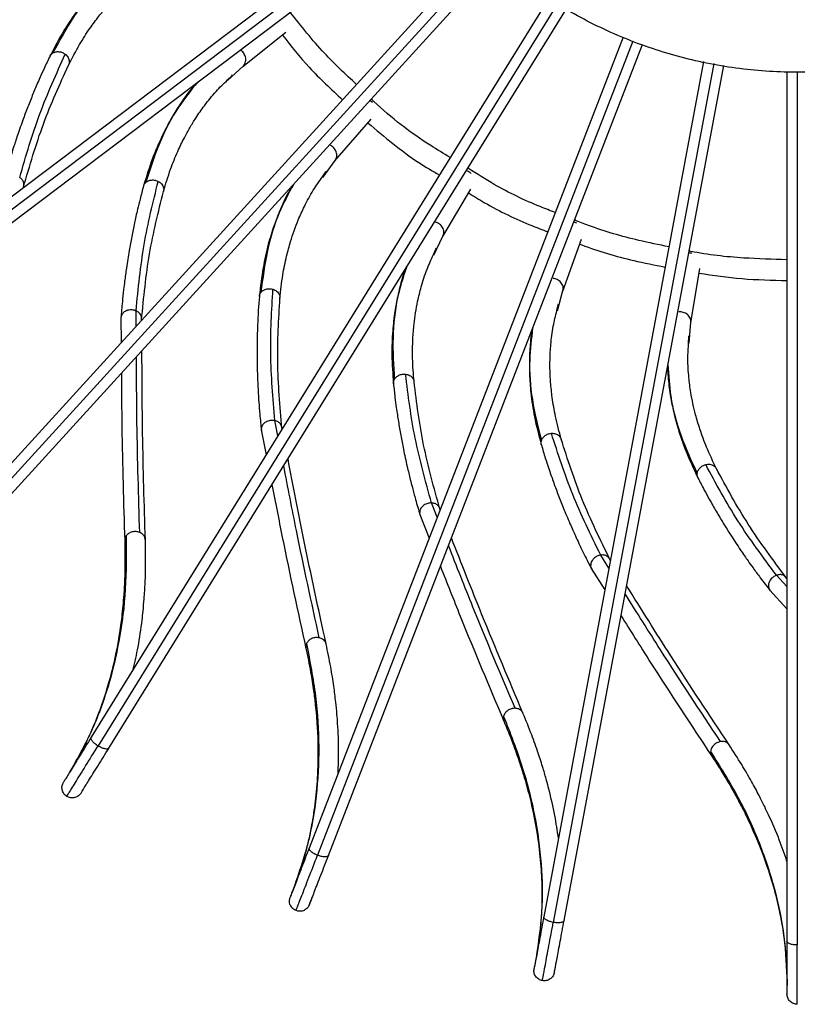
# Model space of a CAD drawing. Header units: millimetres. Extents: x 666 to 763, y 248 to 632.
# Tile 13 of 23: x 683 to 706, y 551 to 579. Entities that reach past the tile are written whole.
import ezdxf

# ---------------------------------------------------------------- set-up
doc = ezdxf.new("R2010")
doc.units = ezdxf.units.MM

msp = doc.modelspace()

# ---------------------------------------------------------------- linework, layer by layer
at = {"color": 7, "linetype": 'Continuous', "lineweight": 25}
for p, q in [((695.035, 583.49), (674.882, 568.271)), ((675.244, 567.793), (695.379, 582.998)), ((696.627, 581.639), (679.624, 562.988)), ((680.067, 562.584), (697.083, 581.249)), ((698.552, 580.14), (685.256, 558.666)), ((685.766, 558.35), (699.055, 579.813)), ((689.654, 578.141), (690.91, 579.131)), ((700.703, 578.986), (691.586, 555.452)), ((692.145, 555.235), (701.267, 578.781)), ((703.039, 578.28), (698.398, 553.456)), ((698.988, 553.346), (703.629, 578.17)), ((705.462, 577.997), (705.462, 552.746)), ((689.213, 577.748), (689.334, 577.871)), ((689.334, 577.871), (689.359, 577.892)), ((693.349, 577.162), (693.423, 577.108)), ((692.331, 575.404), (693.383, 576.607)), ((692.066, 575.079), (692.086, 575.105)), ((691.969, 574.937), (692.066, 575.079)), ((683.287, 574.619), (683.302, 574.702)), ((695.465, 573.205), (696.278, 574.581)), ((699.263, 573.627), (699.352, 573.604)), ((698.949, 571.62), (699.496, 573.122)), ((695.195, 572.68), (695.264, 572.837)), ((695.264, 572.837), (695.279, 572.866)), ((702.606, 572.732), (702.697, 572.726)), ((702.666, 570.702), (702.927, 572.279)), ((698.781, 571.054), (698.819, 571.221)), ((698.819, 571.221), (698.829, 571.252)), ((686.119, 570.856), (686.125, 570.119)), ((686.72, 570.772), (686.719, 570.856)), ((702.604, 570.114), (702.611, 570.286)), ((702.611, 570.286), (702.615, 570.318)), ((690.8, 567.621), (690.784, 567.704)), ((690.194, 567.593), (690.336, 566.87)), ((694.8, 565.135), (695.071, 564.45)), ((695.39, 565.273), (695.359, 565.352)), ((700.334, 563.809), (700.288, 563.881)), ((699.778, 563.565), (700.171, 562.942)), ((705.462, 563.278), (705.404, 563.34)), ((704.961, 562.936), (705.462, 562.396))]:
    msp.add_line(p, q, dxfattribs=at)
at = {"color": 8, "linetype": 'Continuous', "lineweight": 25}
for p, q in [((695.205, 583.243), (674.976, 567.967)), ((696.855, 581.444), (679.772, 562.706)), ((698.803, 579.976), (685.453, 558.416)), ((700.981, 578.874), (691.826, 555.242)), ((689.217, 577.731), (689.664, 578.149)), ((703.334, 578.225), (698.673, 553.294)), ((705.762, 577.981), (705.762, 552.637)), ((691.977, 574.92), (692.339, 575.414)), ((695.205, 572.665), (695.471, 573.217)), ((698.794, 571.041), (698.953, 571.632)), ((686.56, 570.597), (686.556, 571.045)), ((702.619, 570.104), (702.667, 570.714)), ((690.676, 567.42), (690.59, 567.86)), ((695.305, 565.053), (695.139, 565.469)), ((700.29, 563.577), (700.051, 563.956)), ((705.462, 563.042), (705.157, 563.371))]:
    msp.add_line(p, q, dxfattribs=at)
at = {"color": 7, "linetype": 'Continuous', "lineweight": 25}
for points in [[(719.004, 591.378), (718.989, 590.8), (718.96, 589.643), (718.629, 587.935), (718.094, 586.284), (717.344, 584.716), (716.397, 583.26), (715.268, 581.94), (713.976, 580.778), (712.543, 579.796), (710.995, 579.008), (709.357, 578.429), (707.657, 578.07), (705.925, 577.935), (704.19, 578.027), (702.483, 578.345), (700.831, 578.883), (699.263, 579.632), (697.807, 580.579), (696.487, 581.709), (695.326, 583.001), (694.343, 584.433), (693.554, 585.982), (692.979, 587.62), (692.607, 589.319), (692.549, 590.474), (692.52, 591.052)], [(691.141, 554.304), (691.109, 554.223), (691.047, 554.061), (691.037, 554.036), (691.032, 554.024)], [(691.592, 553.807), (691.597, 553.82), (691.606, 553.844), (691.669, 554.006), (691.7, 554.087)], [(698.172, 552.246), (698.156, 552.16), (698.124, 551.99), (698.119, 551.964), (698.117, 551.951)], [(698.707, 551.841), (698.709, 551.854), (698.714, 551.879), (698.746, 552.05), (698.762, 552.136)]]:
    msp.add_open_spline(points, degree=3, dxfattribs=at)
at = {"color": 8, "linetype": 'Continuous', "lineweight": 25}
for points, knots in [([(686.153, 581.116), (685.922, 580.918), (685.407, 580.478), (684.73, 579.618), (684.339, 578.894), (684.143, 578.532)], [0, 0, 0, 0, 0.290002, 0.645614, 1, 1, 1, 1]), ([(684.059, 578.44), (684.061, 578.444), (684.068, 578.466), (684.096, 578.499), (684.128, 578.521), (684.143, 578.532)], [0, 0, 0, 0, 0.094561, 0.56063, 1, 1, 1, 1]), ([(684.502, 578.493), (684.518, 578.48), (684.549, 578.452), (684.585, 578.401), (684.61, 578.345), (684.621, 578.284), (684.617, 578.226), (684.602, 578.193), (684.596, 578.178)], [0, 0, 0, 0, 0.161952, 0.320564, 0.490868, 0.669883, 0.853097, 1, 1, 1, 1]), ([(688.343, 577.684), (688.152, 577.448), (687.727, 576.92), (687.219, 575.951), (686.967, 575.167), (686.842, 574.776)], [0, 0, 0, 0, 0.290002, 0.645614, 1, 1, 1, 1]), ([(687.202, 574.804), (687.22, 574.793), (687.255, 574.772), (687.3, 574.728), (687.335, 574.677), (687.357, 574.619), (687.364, 574.561), (687.355, 574.526), (687.352, 574.51)], [0, 0, 0, 0, 0.161952, 0.320564, 0.490868, 0.669883, 0.853097, 1, 1, 1, 1]), ([(686.776, 574.67), (686.777, 574.674), (686.78, 574.697), (686.802, 574.734), (686.829, 574.762), (686.842, 574.776)], [0, 0, 0, 0, 0.094561, 0.56063, 1, 1, 1, 1]), ([(691.125, 574.714), (690.981, 574.446), (690.661, 573.85), (690.34, 572.804), (690.236, 571.987), (690.184, 571.579)], [0, 0, 0, 0, 0.290002, 0.645614, 1, 1, 1, 1]), ([(694.407, 572.306), (694.314, 572.016), (694.108, 571.371), (693.986, 570.283), (694.034, 569.461), (694.058, 569.051)], [0, 0, 0, 0, 0.290002, 0.645614, 1, 1, 1, 1]), ([(690.533, 571.673), (690.553, 571.665), (690.592, 571.651), (690.643, 571.616), (690.687, 571.573), (690.72, 571.52), (690.737, 571.464), (690.735, 571.428), (690.734, 571.412)], [0, 0, 0, 0, 0.161952, 0.320564, 0.490868, 0.669883, 0.853097, 1, 1, 1, 1]), ([(690.139, 571.463), (690.139, 571.467), (690.139, 571.49), (690.153, 571.531), (690.174, 571.563), (690.184, 571.579)], [0, 0, 0, 0, 0.0945607, 0.5606297, 1, 1, 1, 1]), ([(698.075, 570.541), (698.037, 570.239), (697.953, 569.567), (698.032, 568.476), (698.23, 567.677), (698.329, 567.278)], [0, 0, 0, 0, 0.290002, 0.645614, 1, 1, 1, 1]), ([(686.664, 564.611), (686.632, 565.663), (686.581, 567.336), (686.572, 569.07), (686.568, 569.715)], [0, 0, 0, 0, 0.628401, 1, 1, 1, 1]), ([(702.004, 569.481), (702.023, 569.177), (702.064, 568.501), (702.342, 567.443), (702.684, 566.694), (702.854, 566.32)], [0, 0, 0, 0, 0.290002, 0.645614, 1, 1, 1, 1]), ([(694.383, 569.207), (694.404, 569.204), (694.445, 569.197), (694.502, 569.172), (694.553, 569.137), (694.595, 569.091), (694.622, 569.04), (694.627, 569.004), (694.629, 568.988)], [0, 0, 0, 0, 0.161952, 0.320564, 0.490868, 0.669883, 0.853097, 1, 1, 1, 1]), ([(694.035, 568.929), (694.034, 568.933), (694.029, 568.955), (694.035, 568.998), (694.05, 569.034), (694.058, 569.051)], [0, 0, 0, 0, 0.094561, 0.56063, 1, 1, 1, 1]), ([(698.621, 567.491), (698.642, 567.491), (698.684, 567.492), (698.744, 567.478), (698.801, 567.454), (698.85, 567.416), (698.886, 567.371), (698.898, 567.336), (698.903, 567.321)], [0, 0, 0, 0, 0.161952, 0.320564, 0.490868, 0.669883, 0.853097, 1, 1, 1, 1]), ([(698.329, 567.153), (698.328, 567.157), (698.319, 567.179), (698.317, 567.221), (698.325, 567.259), (698.329, 567.278)], [0, 0, 0, 0, 0.094561, 0.56063, 1, 1, 1, 1]), ([(691.878, 561.555), (691.653, 562.583), (691.296, 564.218), (690.967, 565.921), (690.845, 566.554)], [0, 0, 0, 0, 0.628401, 1, 1, 1, 1]), ([(703.102, 566.583), (703.122, 566.587), (703.163, 566.595), (703.225, 566.593), (703.285, 566.579), (703.341, 566.551), (703.385, 566.513), (703.402, 566.481), (703.41, 566.467)], [0, 0, 0, 0, 0.161952, 0.320564, 0.490868, 0.669883, 0.853097, 1, 1, 1, 1]), ([(702.877, 566.197), (702.875, 566.201), (702.862, 566.22), (702.853, 566.262), (702.854, 566.301), (702.854, 566.32)], [0, 0, 0, 0, 0.094561, 0.56063, 1, 1, 1, 1]), ([(686.268, 564.513), (686.251, 564.482), (686.227, 564.441), (686.228, 564.396), (686.228, 564.384)], [0, 0, 0, 0, 0.733756, 1, 1, 1, 1]), ([(686.825, 564.397), (686.825, 564.403), (686.827, 564.426), (686.815, 564.466), (686.791, 564.514), (686.745, 564.568), (686.696, 564.594), (686.664, 564.611)], [0, 0, 0, 0, 0.061425, 0.260789, 0.45823, 0.64947, 1, 1, 1, 1]), ([(697.564, 559.509), (697.155, 560.478), (696.503, 562.02), (695.867, 563.633), (695.631, 564.233)], [0, 0, 0, 0, 0.6284014, 1, 1, 1, 1]), ([(703.53, 558.542), (702.949, 559.419), (702.025, 560.815), (701.104, 562.285), (700.761, 562.831)], [0, 0, 0, 0, 0.628401, 1, 1, 1, 1]), ([(691.507, 561.385), (691.495, 561.352), (691.48, 561.307), (691.489, 561.264), (691.491, 561.252)], [0, 0, 0, 0, 0.733756, 1, 1, 1, 1]), ([(692.075, 561.374), (692.075, 561.38), (692.072, 561.403), (692.053, 561.44), (692.02, 561.482), (691.966, 561.527), (691.912, 561.544), (691.878, 561.555)], [0, 0, 0, 0, 0.061425, 0.2607887, 0.45823, 0.6494701, 1, 1, 1, 1]), ([(697.792, 559.367), (697.79, 559.373), (697.783, 559.395), (697.758, 559.428), (697.718, 559.464), (697.655, 559.498), (697.6, 559.504), (697.564, 559.509)], [0, 0, 0, 0, 0.061425, 0.260789, 0.45823, 0.64947, 1, 1, 1, 1]), ([(697.23, 559.274), (697.225, 559.239), (697.218, 559.192), (697.235, 559.151), (697.24, 559.14)], [0, 0, 0, 0, 0.7337558, 1, 1, 1, 1]), ([(685.453, 558.416), (685.422, 558.437), (685.373, 558.47), (685.32, 558.519), (685.287, 558.556), (685.264, 558.591), (685.246, 558.632), (685.252, 558.652), (685.256, 558.666)], [0, 0, 0, 0, 0.243352, 0.373386, 0.505405, 0.636635, 0.764394, 1, 1, 1, 1]), ([(703.779, 558.445), (703.777, 558.45), (703.766, 558.47), (703.735, 558.498), (703.689, 558.526), (703.621, 558.548), (703.566, 558.545), (703.53, 558.542)], [0, 0, 0, 0, 0.061425, 0.260789, 0.45823, 0.64947, 1, 1, 1, 1]), ([(685.766, 558.35), (685.755, 558.341), (685.739, 558.326), (685.695, 558.324), (685.653, 558.329), (685.605, 558.342), (685.538, 558.368), (685.487, 558.397), (685.453, 558.416)], [0, 0, 0, 0, 0.2356056, 0.3633653, 0.4945948, 0.6266144, 0.7566477, 1, 1, 1, 1]), ([(703.245, 558.25), (703.246, 558.215), (703.248, 558.168), (703.272, 558.13), (703.278, 558.12)], [0, 0, 0, 0, 0.7337558, 1, 1, 1, 1]), ([(691.826, 555.242), (691.791, 555.258), (691.737, 555.281), (691.676, 555.319), (691.637, 555.35), (691.607, 555.38), (691.582, 555.417), (691.584, 555.438), (691.586, 555.452)], [0, 0, 0, 0, 0.243352, 0.373386, 0.505405, 0.636635, 0.764394, 1, 1, 1, 1]), ([(692.145, 555.235), (692.137, 555.224), (692.124, 555.207), (692.08, 555.197), (692.038, 555.194), (691.989, 555.198), (691.918, 555.211), (691.862, 555.23), (691.826, 555.242)], [0, 0, 0, 0, 0.235606, 0.363365, 0.494595, 0.626614, 0.756648, 1, 1, 1, 1]), ([(698.673, 553.294), (698.636, 553.303), (698.578, 553.316), (698.512, 553.342), (698.467, 553.365), (698.433, 553.389), (698.402, 553.421), (698.4, 553.442), (698.398, 553.456)], [0, 0, 0, 0, 0.243352, 0.373386, 0.505405, 0.636635, 0.764394, 1, 1, 1, 1]), ([(698.988, 553.346), (698.982, 553.333), (698.972, 553.314), (698.932, 553.296), (698.891, 553.286), (698.841, 553.281), (698.77, 553.28), (698.711, 553.289), (698.673, 553.294)], [0, 0, 0, 0, 0.235606, 0.363365, 0.494595, 0.626614, 0.756648, 1, 1, 1, 1]), ([(705.762, 552.637), (705.723, 552.639), (705.665, 552.641), (705.594, 552.655), (705.546, 552.669), (705.508, 552.687), (705.472, 552.712), (705.466, 552.733), (705.462, 552.746)], [0, 0, 0, 0, 0.243352, 0.373386, 0.505405, 0.636635, 0.764394, 1, 1, 1, 1])]:
    msp.add_open_spline(points, degree=3, knots=knots, dxfattribs=at)
at = {"color": 7, "linetype": 'Continuous', "lineweight": 25}
for points, knots in [([(686.094, 581.086), (686.022, 581.026), (685.883, 580.909), (685.686, 580.725), (685.457, 580.496), (685.171, 580.18), (684.821, 579.735), (684.432, 579.159), (684.19, 578.695), (684.06, 578.446)], [0, 0, 0, 0, 0.085629, 0.165881, 0.2506, 0.387214, 0.557859, 0.762282, 1, 1, 1, 1]), ([(684.595, 578.173), (684.7, 578.377), (684.894, 578.753), (685.196, 579.221), (685.457, 579.576), (685.691, 579.861), (685.937, 580.133), (686.248, 580.436), (686.613, 580.749), (686.89, 580.933), (687.02, 581.019)], [0, 0, 0, 0, 0.168076, 0.309212, 0.423144, 0.509737, 0.598252, 0.71767, 0.867864, 1, 1, 1, 1]), ([(692.96, 577.617), (692.642, 577.912), (691.943, 578.56), (691.354, 579.309), (691.034, 579.717)], [0, 0, 0, 0, 0.4555758, 1, 1, 1, 1]), ([(690.808, 579.051), (691.061, 578.732), (691.593, 578.06), (692.224, 577.48), (692.556, 577.174)], [0, 0, 0, 0, 0.473817, 1, 1, 1, 1]), ([(684.143, 578.532), (684.169, 578.544), (684.222, 578.569), (684.319, 578.573), (684.419, 578.549), (684.475, 578.512), (684.502, 578.493)], [0, 0, 0, 0, 0.238416, 0.49371, 0.752418, 1, 1, 1, 1]), ([(689.664, 578.149), (689.678, 578.163), (689.705, 578.192), (689.733, 578.249), (689.747, 578.314), (689.745, 578.383), (689.728, 578.45), (689.697, 578.51), (689.658, 578.562), (689.625, 578.589), (689.608, 578.603)], [0, 0, 0, 0, 0.12065, 0.248672, 0.38103, 0.513999, 0.643752, 0.766985, 0.881772, 1, 1, 1, 1]), ([(684.058, 578.441), (684.001, 578.322), (683.9, 578.113), (683.775, 577.835), (683.68, 577.619), (683.601, 577.432), (683.525, 577.247), (683.45, 577.059), (683.375, 576.867), (683.298, 576.66), (683.216, 576.435), (683.138, 576.21), (683.069, 576.006), (683.004, 575.806), (682.926, 575.556), (682.823, 575.212), (682.749, 574.942), (682.707, 574.788)], [0, 0, 0, 0, 0.104702, 0.18389, 0.239224, 0.290007, 0.342101, 0.394891, 0.447678, 0.501025, 0.565542, 0.631842, 0.68309, 0.729384, 0.791793, 0.880987, 1, 1, 1, 1]), ([(683.177, 574.917), (683.36, 575.545), (683.727, 576.799), (684.244, 577.929), (684.502, 578.493)], [0, 0, 0, 0, 0.5, 1, 1, 1, 1]), ([(683.287, 574.633), (683.468, 575.255), (683.83, 576.5), (684.341, 577.618), (684.597, 578.177)], [0, 0, 0, 0, 0.499608, 1, 1, 1, 1]), ([(687.351, 574.505), (687.418, 574.725), (687.539, 575.13), (687.75, 575.646), (687.941, 576.043), (688.119, 576.366), (688.311, 576.678), (688.561, 577.034), (688.862, 577.409), (689.101, 577.64), (689.213, 577.748)], [0, 0, 0, 0, 0.168076, 0.309212, 0.423144, 0.509737, 0.598252, 0.71767, 0.867864, 1, 1, 1, 1]), ([(688.29, 577.644), (688.23, 577.572), (688.115, 577.432), (687.955, 577.215), (687.772, 576.948), (687.549, 576.584), (687.287, 576.082), (687.011, 575.445), (686.858, 574.944), (686.776, 574.675)], [0, 0, 0, 0, 0.085629, 0.165881, 0.2506, 0.387214, 0.557859, 0.762282, 1, 1, 1, 1]), ([(695.678, 575.498), (695.489, 575.611), (694.702, 576.081), (693.939, 576.664), (693.416, 577.174), (693.391, 577.199)], [0, 0, 0, 0, 0.231312, 0.963211, 1, 1, 1, 1]), ([(693.291, 576.502), (693.77, 576.096), (694.425, 575.541), (695.164, 575.106), (695.362, 574.989)], [0, 0, 0, 0, 0.730939, 1, 1, 1, 1]), ([(692.339, 575.414), (692.35, 575.43), (692.372, 575.463), (692.389, 575.524), (692.391, 575.591), (692.376, 575.658), (692.346, 575.721), (692.305, 575.774), (692.257, 575.819), (692.22, 575.839), (692.201, 575.85)], [0, 0, 0, 0, 0.12065, 0.248672, 0.38103, 0.513999, 0.643752, 0.766985, 0.881772, 1, 1, 1, 1]), ([(696.142, 575.12), (696.18, 575.108), (696.234, 575.09), (696.271, 575.049), (696.282, 575.037)], [0, 0, 0, 0, 0.709916, 1, 1, 1, 1]), ([(698.732, 573.9), (698.586, 573.956), (697.979, 574.187), (697.124, 574.598), (696.457, 575.018), (696.208, 575.175)], [0, 0, 0, 0, 0.1659229, 0.6883398, 1, 1, 1, 1]), ([(683.296, 574.675), (683.298, 574.704), (683.302, 574.762), (683.259, 574.851), (683.204, 574.895), (683.177, 574.917)], [0, 0, 0, 0, 0.326748, 0.663365, 1, 1, 1, 1]), ([(686.556, 571.045), (686.621, 571.695), (686.751, 572.996), (687.051, 574.201), (687.202, 574.804)], [0, 0, 0, 0, 0.5, 1, 1, 1, 1]), ([(686.842, 574.776), (686.865, 574.792), (686.912, 574.827), (687.007, 574.848), (687.109, 574.843), (687.171, 574.817), (687.202, 574.804)], [0, 0, 0, 0, 0.238416, 0.49371, 0.752418, 1, 1, 1, 1]), ([(690.735, 571.407), (690.76, 571.635), (690.805, 572.056), (690.917, 572.602), (691.032, 573.027), (691.148, 573.377), (691.279, 573.719), (691.459, 574.115), (691.686, 574.538), (691.879, 574.81), (691.969, 574.937)], [0, 0, 0, 0, 0.168076, 0.309212, 0.423144, 0.509737, 0.598252, 0.71767, 0.867864, 1, 1, 1, 1]), ([(686.775, 574.67), (686.74, 574.543), (686.68, 574.319), (686.608, 574.023), (686.554, 573.793), (686.511, 573.595), (686.47, 573.399), (686.431, 573.2), (686.393, 572.998), (686.355, 572.78), (686.316, 572.543), (686.28, 572.308), (686.25, 572.095), (686.223, 571.886), (686.192, 571.626), (686.154, 571.269), (686.131, 570.991), (686.118, 570.832)], [0, 0, 0, 0, 0.1047024, 0.1838899, 0.2392242, 0.2900069, 0.3421011, 0.3948906, 0.4476776, 0.5010252, 0.5655417, 0.6318424, 0.6830898, 0.7293845, 0.7917932, 0.8809875, 1, 1, 1, 1]), ([(691.081, 574.665), (691.036, 574.583), (690.948, 574.424), (690.831, 574.181), (690.7, 573.885), (690.548, 573.487), (690.382, 572.945), (690.228, 572.268), (690.17, 571.748), (690.138, 571.468)], [0, 0, 0, 0, 0.085629, 0.165881, 0.2506, 0.387214, 0.557859, 0.762282, 1, 1, 1, 1]), ([(686.716, 570.786), (686.78, 571.431), (686.907, 572.721), (687.204, 573.914), (687.353, 574.51)], [0, 0, 0, 0, 0.499608, 1, 1, 1, 1]), ([(696.212, 574.47), (696.367, 574.374), (696.954, 574.007), (697.732, 573.64), (698.362, 573.4), (698.516, 573.341)], [0, 0, 0, 0, 0.212963, 0.807443, 1, 1, 1, 1]), ([(702.034, 572.906), (701.742, 572.964), (700.951, 573.122), (700.034, 573.389), (699.426, 573.629), (699.292, 573.683)], [0, 0, 0, 0, 0.313373, 0.847698, 1, 1, 1, 1]), ([(695.471, 573.217), (695.478, 573.234), (695.494, 573.271), (695.499, 573.334), (695.489, 573.4), (695.462, 573.463), (695.422, 573.52), (695.372, 573.565), (695.316, 573.599), (695.276, 573.613), (695.255, 573.619)], [0, 0, 0, 0, 0.12065, 0.248672, 0.38103, 0.513999, 0.643752, 0.766985, 0.881772, 1, 1, 1, 1]), ([(699.444, 572.98), (699.464, 572.973), (699.972, 572.775), (700.8, 572.542), (701.619, 572.377), (701.924, 572.316)], [0, 0, 0, 0, 0.024219, 0.636915, 1, 1, 1, 1]), ([(694.631, 568.983), (694.613, 569.212), (694.58, 569.634), (694.59, 570.191), (694.625, 570.63), (694.674, 570.995), (694.74, 571.356), (694.845, 571.778), (694.99, 572.236), (695.13, 572.538), (695.195, 572.68)], [0, 0, 0, 0, 0.168076, 0.309212, 0.423144, 0.509737, 0.598252, 0.71767, 0.867864, 1, 1, 1, 1]), ([(705.462, 572.527), (705.043, 572.54), (704.108, 572.568), (703.152, 572.67), (702.626, 572.781), (702.606, 572.785)], [0, 0, 0, 0, 0.43777, 0.978261, 1, 1, 1, 1]), ([(694.372, 572.249), (694.342, 572.16), (694.286, 571.988), (694.215, 571.728), (694.141, 571.413), (694.064, 570.993), (694.001, 570.43), (693.974, 569.736), (694.012, 569.214), (694.033, 568.934)], [0, 0, 0, 0, 0.085629, 0.165881, 0.2506, 0.387214, 0.557859, 0.762282, 1, 1, 1, 1]), ([(698.953, 571.632), (698.957, 571.651), (698.966, 571.69), (698.96, 571.753), (698.938, 571.815), (698.899, 571.873), (698.849, 571.921), (698.792, 571.956), (698.73, 571.98), (698.688, 571.986), (698.667, 571.988)], [0, 0, 0, 0, 0.12065, 0.248672, 0.38103, 0.513999, 0.643752, 0.766985, 0.881772, 1, 1, 1, 1]), ([(702.904, 572.139), (703.321, 572.078), (704.169, 571.954), (705.026, 571.936), (705.462, 571.927)], [0, 0, 0, 0, 0.491345, 1, 1, 1, 1]), ([(690.184, 571.579), (690.204, 571.6), (690.244, 571.642), (690.334, 571.68), (690.435, 571.694), (690.501, 571.68), (690.533, 571.673)], [0, 0, 0, 0, 0.238416, 0.49371, 0.752418, 1, 1, 1, 1]), ([(690.59, 567.86), (690.534, 568.511), (690.422, 569.812), (690.496, 571.053), (690.533, 571.673)], [0, 0, 0, 0, 0.5, 1, 1, 1, 1]), ([(690.138, 571.463), (690.127, 571.331), (690.109, 571.1), (690.093, 570.796), (690.083, 570.56), (690.076, 570.358), (690.072, 570.158), (690.07, 569.955), (690.07, 569.749), (690.072, 569.528), (690.078, 569.288), (690.086, 569.05), (690.096, 568.835), (690.107, 568.625), (690.124, 568.364), (690.153, 568.006), (690.181, 567.728), (690.198, 567.569)], [0, 0, 0, 0, 0.104702, 0.18389, 0.239224, 0.290007, 0.342101, 0.394891, 0.447678, 0.501025, 0.565542, 0.631842, 0.68309, 0.729384, 0.791793, 0.880987, 1, 1, 1, 1]), ([(690.794, 567.634), (690.738, 568.28), (690.626, 569.571), (690.699, 570.798), (690.736, 571.412)], [0, 0, 0, 0, 0.499608, 1, 1, 1, 1]), ([(686.501, 571.063), (686.465, 571.069), (686.405, 571.078), (686.332, 571.066), (686.262, 571.044), (686.191, 571.001), (686.137, 570.927), (686.113, 570.868), (686.12, 570.838), (686.12, 570.836)], [0, 0, 0, 0, 0.198919, 0.328411, 0.398607, 0.607713, 0.796516, 0.989623, 1, 1, 1, 1]), ([(686.556, 571.045), (686.548, 571.049), (686.53, 571.056), (686.511, 571.061), (686.501, 571.063)], [0, 0, 0, 0, 0.482721, 1, 1, 1, 1]), ([(686.718, 570.829), (686.714, 570.857), (686.707, 570.916), (686.649, 570.995), (686.587, 571.028), (686.556, 571.045)], [0, 0, 0, 0, 0.326748, 0.663365, 1, 1, 1, 1]), ([(698.905, 567.316), (698.846, 567.538), (698.736, 567.947), (698.644, 568.496), (698.597, 568.934), (698.578, 569.302), (698.577, 569.669), (698.602, 570.103), (698.661, 570.58), (698.742, 570.903), (698.781, 571.054)], [0, 0, 0, 0, 0.168076, 0.309212, 0.423144, 0.509737, 0.598252, 0.71767, 0.867864, 1, 1, 1, 1]), ([(702.667, 570.714), (702.668, 570.734), (702.669, 570.774), (702.652, 570.834), (702.618, 570.892), (702.57, 570.942), (702.512, 570.979), (702.449, 571.003), (702.385, 571.015), (702.342, 571.013), (702.321, 571.012)], [0, 0, 0, 0, 0.12065, 0.248672, 0.38103, 0.513999, 0.643752, 0.766985, 0.881772, 1, 1, 1, 1]), ([(698.051, 570.479), (698.038, 570.386), (698.014, 570.206), (697.992, 569.938), (697.977, 569.615), (697.979, 569.188), (698.02, 568.623), (698.121, 567.936), (698.255, 567.43), (698.327, 567.158)], [0, 0, 0, 0, 0.085629, 0.165881, 0.2506, 0.387214, 0.557859, 0.762282, 1, 1, 1, 1]), ([(703.413, 566.463), (703.314, 566.67), (703.131, 567.052), (702.939, 567.575), (702.813, 567.997), (702.727, 568.355), (702.658, 568.716), (702.604, 569.147), (702.574, 569.626), (702.594, 569.959), (702.604, 570.114)], [0, 0, 0, 0, 0.168076, 0.309212, 0.423144, 0.509737, 0.598252, 0.71767, 0.867864, 1, 1, 1, 1]), ([(686.827, 564.401), (686.796, 565.423), (686.742, 567.221), (686.732, 569.085), (686.727, 569.89)], [0, 0, 0, 0, 0.568529, 1, 1, 1, 1]), ([(701.992, 569.415), (701.997, 569.322), (702.006, 569.14), (702.034, 568.872), (702.079, 568.552), (702.159, 568.133), (702.303, 567.585), (702.529, 566.928), (702.753, 566.456), (702.874, 566.201)], [0, 0, 0, 0, 0.085629, 0.165881, 0.2506, 0.387214, 0.557859, 0.762282, 1, 1, 1, 1]), ([(686.132, 569.237), (686.135, 568.716), (686.145, 567.065), (686.193, 565.471), (686.227, 564.38)], [0, 0, 0, 0, 0.315216, 1, 1, 1, 1]), ([(694.058, 569.051), (694.073, 569.075), (694.105, 569.124), (694.186, 569.178), (694.283, 569.211), (694.35, 569.208), (694.383, 569.207)], [0, 0, 0, 0, 0.238416, 0.49371, 0.752418, 1, 1, 1, 1]), ([(695.139, 565.469), (694.965, 566.099), (694.616, 567.358), (694.461, 568.591), (694.383, 569.207)], [0, 0, 0, 0, 0.5, 1, 1, 1, 1]), ([(694.033, 568.929), (694.047, 568.797), (694.072, 568.566), (694.111, 568.265), (694.145, 568.031), (694.176, 567.831), (694.209, 567.633), (694.244, 567.433), (694.282, 567.231), (694.324, 567.014), (694.374, 566.78), (694.425, 566.547), (694.475, 566.338), (694.525, 566.133), (694.589, 565.88), (694.683, 565.533), (694.762, 565.265), (694.808, 565.112)], [0, 0, 0, 0, 0.104702, 0.18389, 0.239224, 0.290007, 0.342101, 0.394891, 0.447678, 0.501025, 0.565542, 0.631842, 0.68309, 0.729384, 0.791793, 0.880987, 1, 1, 1, 1]), ([(695.382, 565.285), (695.208, 565.91), (694.861, 567.159), (694.707, 568.378), (694.63, 568.988)], [0, 0, 0, 0, 0.499608, 1, 1, 1, 1]), ([(690.532, 567.867), (690.495, 567.866), (690.434, 567.864), (690.365, 567.839), (690.301, 567.804), (690.238, 567.75), (690.199, 567.666), (690.186, 567.604), (690.198, 567.576), (690.199, 567.574)], [0, 0, 0, 0, 0.1989193, 0.3284114, 0.3986067, 0.6077135, 0.7965158, 0.9896228, 1, 1, 1, 1]), ([(690.59, 567.86), (690.581, 567.861), (690.562, 567.865), (690.542, 567.867), (690.532, 567.867)], [0, 0, 0, 0, 0.462596, 1, 1, 1, 1]), ([(690.788, 567.676), (690.779, 567.704), (690.762, 567.76), (690.689, 567.827), (690.623, 567.849), (690.59, 567.86)], [0, 0, 0, 0, 0.326748, 0.6633648, 1, 1, 1, 1]), ([(698.329, 567.278), (698.34, 567.304), (698.363, 567.358), (698.432, 567.426), (698.522, 567.476), (698.588, 567.486), (698.621, 567.491)], [0, 0, 0, 0, 0.238416, 0.49371, 0.752418, 1, 1, 1, 1]), ([(700.051, 563.956), (699.764, 564.543), (699.189, 565.716), (698.81, 566.899), (698.621, 567.491)], [0, 0, 0, 0, 0.5, 1, 1, 1, 1]), ([(698.328, 567.153), (698.366, 567.026), (698.432, 566.804), (698.527, 566.515), (698.603, 566.291), (698.67, 566.1), (698.738, 565.912), (698.81, 565.722), (698.884, 565.53), (698.966, 565.325), (699.058, 565.103), (699.151, 564.884), (699.238, 564.687), (699.325, 564.495), (699.435, 564.258), (699.591, 563.934), (699.718, 563.686), (699.791, 563.543)], [0, 0, 0, 0, 0.104702, 0.18389, 0.239224, 0.290007, 0.342101, 0.394891, 0.447678, 0.501025, 0.565542, 0.631842, 0.68309, 0.729384, 0.791793, 0.880987, 1, 1, 1, 1]), ([(700.323, 563.82), (700.038, 564.401), (699.467, 565.565), (699.092, 566.736), (698.904, 567.321)], [0, 0, 0, 0, 0.499608, 1, 1, 1, 1]), ([(692.076, 561.378), (691.858, 562.377), (691.474, 564.134), (691.122, 565.965), (690.97, 566.755)], [0, 0, 0, 0, 0.568529, 1, 1, 1, 1]), ([(702.854, 566.32), (702.86, 566.347), (702.872, 566.405), (702.928, 566.485), (703.007, 566.55), (703.071, 566.572), (703.102, 566.583)], [0, 0, 0, 0, 0.238416, 0.49371, 0.752418, 1, 1, 1, 1]), ([(705.157, 563.371), (704.767, 563.895), (703.987, 564.943), (703.397, 566.036), (703.102, 566.583)], [0, 0, 0, 0, 0.5, 1, 1, 1, 1]), ([(705.45, 563.287), (705.062, 563.806), (704.287, 564.845), (703.703, 565.927), (703.411, 566.468)], [0, 0, 0, 0, 0.499608, 1, 1, 1, 1]), ([(690.505, 566.004), (690.603, 565.493), (690.916, 563.871), (691.257, 562.314), (691.49, 561.248)], [0, 0, 0, 0, 0.315216, 1, 1, 1, 1]), ([(702.876, 566.197), (702.936, 566.079), (703.043, 565.873), (703.188, 565.606), (703.304, 565.4), (703.406, 565.224), (703.507, 565.052), (703.612, 564.878), (703.721, 564.704), (703.839, 564.517), (703.97, 564.316), (704.102, 564.118), (704.223, 563.94), (704.344, 563.768), (704.496, 563.555), (704.708, 563.265), (704.879, 563.044), (704.977, 562.917)], [0, 0, 0, 0, 0.104702, 0.18389, 0.239224, 0.290007, 0.342101, 0.394891, 0.447678, 0.501025, 0.565542, 0.631842, 0.68309, 0.729384, 0.791793, 0.880987, 1, 1, 1, 1]), ([(695.081, 565.467), (695.045, 565.459), (694.986, 565.446), (694.922, 565.408), (694.866, 565.362), (694.814, 565.297), (694.791, 565.207), (694.79, 565.144), (694.807, 565.118), (694.808, 565.117)], [0, 0, 0, 0, 0.198919, 0.328411, 0.398607, 0.607713, 0.796516, 0.989623, 1, 1, 1, 1]), ([(695.139, 565.469), (695.13, 565.469), (695.111, 565.47), (695.091, 565.468), (695.081, 565.467)], [0, 0, 0, 0, 0.4984842, 1, 1, 1, 1]), ([(695.368, 565.326), (695.355, 565.351), (695.327, 565.403), (695.244, 565.456), (695.174, 565.465), (695.139, 565.469)], [0, 0, 0, 0, 0.326748, 0.663365, 1, 1, 1, 1]), ([(686.268, 564.513), (686.271, 563.993), (686.277, 562.951), (686.09, 561.486), (685.758, 560.101), (685.281, 558.804), (684.837, 558.022), (684.615, 557.631)], [0, 0, 0, 0, 0.199584, 0.399792, 0.600208, 0.800416, 1, 1, 1, 1]), ([(686.664, 564.611), (686.63, 564.622), (686.56, 564.643), (686.442, 564.632), (686.336, 564.588), (686.29, 564.537), (686.268, 564.513)], [0, 0, 0, 0, 0.239135, 0.497679, 0.757513, 1, 1, 1, 1]), ([(686.227, 564.384), (686.232, 564.147), (686.241, 563.721), (686.223, 563.171), (686.197, 562.748), (686.167, 562.4), (686.094, 561.754), (685.955, 560.962), (685.716, 560.068), (685.529, 559.52), (685.376, 559.127), (685.253, 558.835), (685.084, 558.472), (684.886, 558.082), (684.731, 557.822), (684.657, 557.7)], [0, 0, 0, 0, 0.093466, 0.167775, 0.222829, 0.267077, 0.312241, 0.494474, 0.610645, 0.717888, 0.752847, 0.80047, 0.861017, 0.934437, 1, 1, 1, 1]), ([(686.476, 560.637), (686.525, 560.853), (686.631, 561.319), (686.713, 561.89), (686.765, 562.36), (686.797, 562.718), (686.825, 563.179), (686.841, 563.747), (686.832, 564.169), (686.827, 564.397)], [0, 0, 0, 0, 0.184508, 0.39783, 0.467366, 0.562092, 0.682519, 0.828542, 1, 1, 1, 1]), ([(697.792, 559.371), (697.394, 560.313), (696.693, 561.97), (696.011, 563.705), (695.716, 564.454)], [0, 0, 0, 0, 0.568529, 1, 1, 1, 1]), ([(699.994, 563.942), (699.96, 563.928), (699.904, 563.904), (699.849, 563.855), (699.802, 563.8), (699.763, 563.726), (699.756, 563.634), (699.767, 563.572), (699.789, 563.55), (699.79, 563.549)], [0, 0, 0, 0, 0.198919, 0.328411, 0.398607, 0.607713, 0.796516, 0.989623, 1, 1, 1, 1]), ([(700.051, 563.956), (700.042, 563.954), (700.023, 563.951), (700.004, 563.945), (699.994, 563.942)], [0, 0, 0, 0, 0.466879, 1, 1, 1, 1]), ([(700.302, 563.857), (700.284, 563.879), (700.248, 563.925), (700.156, 563.961), (700.086, 563.958), (700.051, 563.956)], [0, 0, 0, 0, 0.326748, 0.663365, 1, 1, 1, 1]), ([(695.397, 563.63), (695.588, 563.146), (696.193, 561.609), (696.814, 560.141), (697.24, 559.136)], [0, 0, 0, 0, 0.315216, 1, 1, 1, 1]), ([(705.157, 563.371), (705.149, 563.368), (705.131, 563.361), (705.113, 563.352), (705.104, 563.347)], [0, 0, 0, 0, 0.46559, 1, 1, 1, 1]), ([(705.422, 563.319), (705.4, 563.338), (705.356, 563.377), (705.259, 563.395), (705.191, 563.379), (705.157, 563.371)], [0, 0, 0, 0, 0.326748, 0.663365, 1, 1, 1, 1]), ([(705.104, 563.347), (705.073, 563.327), (705.022, 563.293), (704.977, 563.235), (704.941, 563.172), (704.916, 563.092), (704.927, 563), (704.949, 562.941), (704.974, 562.923), (704.975, 562.922)], [0, 0, 0, 0, 0.198919, 0.328411, 0.398607, 0.607713, 0.796516, 0.989623, 1, 1, 1, 1]), ([(703.778, 558.449), (703.214, 559.302), (702.222, 560.802), (701.232, 562.382), (700.805, 563.063)], [0, 0, 0, 0, 0.568529, 1, 1, 1, 1]), ([(700.642, 562.195), (700.919, 561.754), (701.796, 560.355), (702.677, 559.026), (703.279, 558.116)], [0, 0, 0, 0, 0.315216, 1, 1, 1, 1]), ([(691.507, 561.385), (691.605, 560.875), (691.802, 559.852), (691.888, 558.377), (691.815, 556.955), (691.585, 555.592), (691.292, 554.742), (691.146, 554.317)], [0, 0, 0, 0, 0.199584, 0.399792, 0.600208, 0.800416, 1, 1, 1, 1]), ([(691.878, 561.555), (691.842, 561.559), (691.769, 561.567), (691.656, 561.535), (691.559, 561.472), (691.524, 561.414), (691.507, 561.385)], [0, 0, 0, 0, 0.239135, 0.497679, 0.757513, 1, 1, 1, 1]), ([(692.423, 557.614), (692.432, 557.835), (692.451, 558.313), (692.426, 558.889), (692.391, 559.361), (692.356, 559.719), (692.298, 560.177), (692.21, 560.738), (692.123, 561.151), (692.077, 561.374)], [0, 0, 0, 0, 0.184508, 0.39783, 0.467366, 0.562092, 0.682519, 0.828542, 1, 1, 1, 1]), ([(691.49, 561.251), (691.538, 561.019), (691.625, 560.603), (691.709, 560.058), (691.761, 559.638), (691.795, 559.29), (691.842, 558.642), (691.851, 557.837), (691.781, 556.915), (691.698, 556.342), (691.619, 555.927), (691.552, 555.617), (691.453, 555.23), (691.316, 554.767), (691.195, 554.441), (691.13, 554.265)], [0, 0, 0, 0, 0.091575, 0.16438, 0.21832, 0.261672, 0.305923, 0.484469, 0.598288, 0.703362, 0.737613, 0.784273, 0.843595, 0.915529, 1, 1, 1, 1]), ([(697.564, 559.509), (697.529, 559.506), (697.455, 559.501), (697.35, 559.448), (697.266, 559.369), (697.242, 559.305), (697.23, 559.274)], [0, 0, 0, 0, 0.239135, 0.497679, 0.757513, 1, 1, 1, 1]), ([(698.824, 555.735), (698.792, 555.954), (698.723, 556.427), (698.593, 556.989), (698.472, 557.446), (698.372, 557.792), (698.231, 558.232), (698.041, 558.767), (697.88, 559.157), (697.793, 559.368)], [0, 0, 0, 0, 0.184508, 0.39783, 0.467366, 0.562092, 0.682519, 0.828542, 1, 1, 1, 1]), ([(697.23, 559.274), (697.421, 558.79), (697.802, 557.821), (698.158, 556.387), (698.348, 554.976), (698.372, 553.594), (698.241, 552.704), (698.175, 552.26)], [0, 0, 0, 0, 0.199584, 0.399792, 0.600208, 0.800416, 1, 1, 1, 1]), ([(697.238, 559.139), (697.329, 558.92), (697.491, 558.526), (697.673, 558.006), (697.802, 557.603), (697.899, 557.267), (698.065, 556.639), (698.221, 555.85), (698.321, 554.93), (698.345, 554.351), (698.344, 553.929), (698.335, 553.612), (698.309, 553.213), (698.259, 552.734), (698.2, 552.391), (698.168, 552.206)], [0, 0, 0, 0, 0.091575, 0.16438, 0.21832, 0.261672, 0.305923, 0.484469, 0.598288, 0.703362, 0.737613, 0.784273, 0.843595, 0.915529, 1, 1, 1, 1]), ([(685.256, 558.666), (685.144, 558.486), (684.916, 558.118), (684.656, 557.697), (684.481, 557.416), (684.46, 557.381), (684.449, 557.364)], [0, 0, 0, 0, 0.2442855, 0.5, 0.7557145, 1, 1, 1, 1]), ([(703.53, 558.542), (703.495, 558.533), (703.424, 558.515), (703.33, 558.443), (703.262, 558.35), (703.251, 558.283), (703.245, 558.25)], [0, 0, 0, 0, 0.239135, 0.497679, 0.757513, 1, 1, 1, 1]), ([(684.547, 556.951), (684.558, 556.97), (684.583, 557.009), (684.779, 557.326), (685.072, 557.799), (685.328, 558.213), (685.453, 558.416)], [0, 0, 0, 0, 0.244285, 0.5, 0.755715, 1, 1, 1, 1]), ([(684.96, 557.048), (684.97, 557.065), (684.992, 557.1), (685.166, 557.381), (685.426, 557.802), (685.654, 558.17), (685.766, 558.35)], [0, 0, 0, 0, 0.244285, 0.5, 0.755715, 1, 1, 1, 1]), ([(703.245, 558.25), (703.521, 557.809), (704.074, 556.927), (704.687, 555.583), (705.133, 554.231), (705.411, 552.876), (705.445, 551.978), (705.462, 551.529)], [0, 0, 0, 0, 0.199584, 0.399792, 0.600208, 0.800416, 1, 1, 1, 1]), ([(705.462, 555.064), (705.39, 555.274), (705.235, 555.726), (705.004, 556.255), (704.801, 556.681), (704.639, 557.003), (704.42, 557.409), (704.134, 557.901), (703.905, 558.255), (703.78, 558.446)], [0, 0, 0, 0, 0.184508, 0.39783, 0.467366, 0.562092, 0.682519, 0.828542, 1, 1, 1, 1]), ([(703.277, 558.119), (703.406, 557.92), (703.638, 557.563), (703.913, 557.086), (704.114, 556.712), (704.271, 556.401), (704.549, 555.813), (704.847, 555.066), (705.115, 554.181), (705.245, 553.616), (705.321, 553.201), (705.37, 552.888), (705.419, 552.491), (705.458, 552.01), (705.463, 551.662), (705.465, 551.475)], [0, 0, 0, 0, 0.091575, 0.16438, 0.21832, 0.261672, 0.305923, 0.484469, 0.598288, 0.703362, 0.737613, 0.784273, 0.843595, 0.915529, 1, 1, 1, 1]), ([(684.547, 556.951), (684.516, 556.975), (684.469, 557.011), (684.43, 557.081), (684.41, 557.139), (684.403, 557.2), (684.408, 557.278), (684.433, 557.33), (684.449, 557.364)], [0, 0, 0, 0, 0.243352, 0.373386, 0.505405, 0.636635, 0.764394, 1, 1, 1, 1]), ([(684.96, 557.048), (684.937, 557.019), (684.902, 556.973), (684.834, 556.933), (684.776, 556.912), (684.715, 556.904), (684.635, 556.909), (684.581, 556.934), (684.547, 556.951)], [0, 0, 0, 0, 0.235606, 0.363365, 0.494595, 0.626614, 0.756648, 1, 1, 1, 1]), ([(691.586, 555.452), (691.509, 555.255), (691.353, 554.851), (691.174, 554.389), (691.054, 554.081), (691.04, 554.043), (691.032, 554.024)], [0, 0, 0, 0, 0.2442855, 0.5, 0.7557145, 1, 1, 1, 1]), ([(691.204, 553.636), (691.212, 553.657), (691.228, 553.7), (691.363, 554.047), (691.564, 554.566), (691.74, 555.02), (691.826, 555.242)], [0, 0, 0, 0, 0.2442855, 0.5, 0.7557145, 1, 1, 1, 1]), ([(691.592, 553.807), (691.599, 553.826), (691.614, 553.864), (691.733, 554.173), (691.912, 554.634), (692.069, 555.038), (692.145, 555.235)], [0, 0, 0, 0, 0.244285, 0.5, 0.755715, 1, 1, 1, 1]), ([(691.204, 553.636), (691.169, 553.654), (691.117, 553.681), (691.065, 553.742), (691.035, 553.796), (691.016, 553.855), (691.007, 553.933), (691.023, 553.988), (691.032, 554.024)], [0, 0, 0, 0, 0.243352, 0.373386, 0.505405, 0.636635, 0.764394, 1, 1, 1, 1]), ([(691.592, 553.807), (691.575, 553.774), (691.549, 553.723), (691.49, 553.672), (691.436, 553.64), (691.378, 553.621), (691.298, 553.611), (691.241, 553.626), (691.204, 553.636)], [0, 0, 0, 0, 0.235606, 0.363365, 0.494595, 0.626614, 0.756648, 1, 1, 1, 1]), ([(698.398, 553.456), (698.359, 553.248), (698.28, 552.822), (698.189, 552.336), (698.128, 552.011), (698.121, 551.971), (698.117, 551.951)], [0, 0, 0, 0, 0.244285, 0.5, 0.755715, 1, 1, 1, 1]), ([(698.357, 551.601), (698.361, 551.623), (698.369, 551.668), (698.438, 552.034), (698.54, 552.581), (698.63, 553.06), (698.673, 553.294)], [0, 0, 0, 0, 0.244285, 0.5, 0.755715, 1, 1, 1, 1]), ([(698.707, 551.841), (698.71, 551.86), (698.718, 551.9), (698.779, 552.226), (698.87, 552.712), (698.949, 553.138), (698.988, 553.346)], [0, 0, 0, 0, 0.244285, 0.5, 0.755715, 1, 1, 1, 1]), ([(705.462, 552.746), (705.462, 552.534), (705.462, 552.101), (705.462, 551.606), (705.462, 551.276), (705.462, 551.235), (705.462, 551.215)], [0, 0, 0, 0, 0.244285, 0.5, 0.755715, 1, 1, 1, 1]), ([(705.762, 550.915), (705.762, 550.937), (705.762, 550.983), (705.762, 551.355), (705.762, 551.912), (705.762, 552.399), (705.762, 552.637)], [0, 0, 0, 0, 0.244285, 0.5, 0.755715, 1, 1, 1, 1]), ([(698.357, 551.601), (698.32, 551.612), (698.263, 551.629), (698.201, 551.68), (698.161, 551.727), (698.132, 551.781), (698.109, 551.856), (698.114, 551.914), (698.117, 551.951)], [0, 0, 0, 0, 0.243352, 0.373386, 0.505405, 0.636635, 0.764394, 1, 1, 1, 1]), ([(698.707, 551.841), (698.696, 551.805), (698.68, 551.75), (698.631, 551.688), (698.585, 551.648), (698.53, 551.618), (698.454, 551.593), (698.395, 551.598), (698.357, 551.601)], [0, 0, 0, 0, 0.235606, 0.363365, 0.494595, 0.626614, 0.756648, 1, 1, 1, 1]), ([(705.762, 550.915), (705.723, 550.919), (705.665, 550.925), (705.594, 550.964), (705.546, 551.003), (705.508, 551.051), (705.472, 551.12), (705.466, 551.178), (705.462, 551.215)], [0, 0, 0, 0, 0.243352, 0.373386, 0.505405, 0.636635, 0.764394, 1, 1, 1, 1])]:
    msp.add_open_spline(points, degree=3, knots=knots, dxfattribs=at)

doc.saveas('drawing.dxf')
